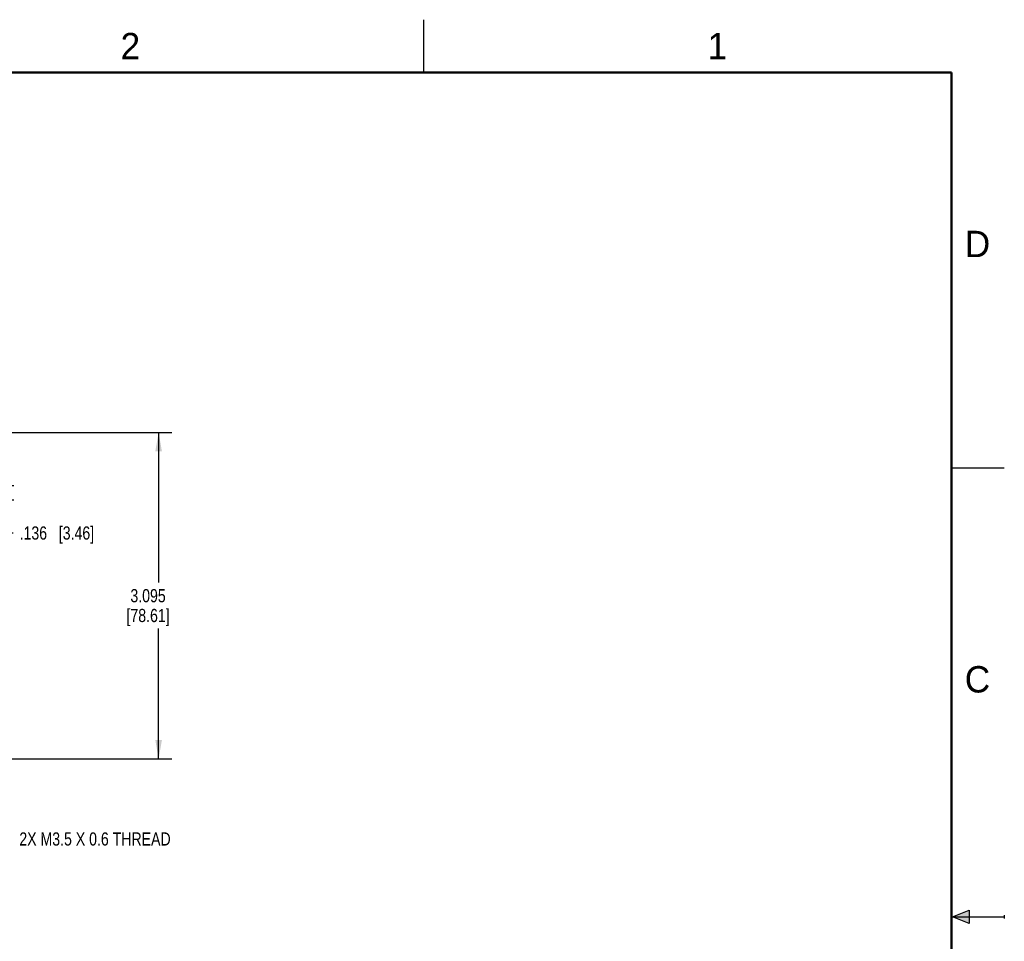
# Model space of a CAD drawing. Header units: inches. Extents: x 0 to 22, y 0 to 17.
# Tile 16 of 16: x 12.7 to 22, y 8.3 to 17. Entities that reach past the tile are written whole.
import ezdxf

# ---------------------------------------------------------------- set-up
doc = ezdxf.new("R2010")
doc.units = ezdxf.units.IN
doc.header["$LTSCALE"] = 1.21
doc.header["$MEASUREMENT"] = 0
doc.layers.get('0').update_dxf_attribs({"linetype": 'CONTINUOUS'})
doc.layers.add('DETAIL', color=7, linetype='CONTINUOUS')
doc.layers.add('DIMENSIONS', color=7, linetype='CONTINUOUS')
doc.styles.get("Standard").update_dxf_attribs({"font": 'txt', "width": 0.8})
doc.styles.add('TEXTSTYLE_2', font='txt')
doc.dimstyles.new('DIMSTYLE_1', dxfattribs={"dimtxt": 0.125, "dimasz": 0.18, "dimexe": 0.125, "dimexo": 0.0625, "dimgap": 0.0625, "dimtad": 0, "dimtih": 1, "dimtoh": 1, "dimdec": 3, "dimzin": 4, "dimdsep": 46, "dimtxsty": 'STANDARD', "dimblk": '_FILLED', "dimblk1": '_FILLED', "dimblk2": '_FILLED', "dimcen": 0.09, "dimadec": 0, "dimazin": 0, "dimtp": 0.001, "dimtm": 0.001, "dimtfac": 1, "dimtdec": 3, "dimtofl": 0, "dimtmove": 0, "dimatfit": 3, "dimldrblk": '_FILLED', "dimfxl": 1, "dimtolj": 1, "dimtzin": 4, "dimarcsym": 0})

# ---------------------------------------------------------------- blocks, each defined once
blk = doc.blocks.new('_FILLED')
at = {"color": 0, "linetype": 'BYBLOCK'}
blk.add_solid([(0, 0), (-1, 0.174), (-1, -0.174)], dxfattribs=at)
blk = doc.blocks.new('*D8')
at = {"layer": 'DIMENSIONS', "color": 2, "linetype": 'CONTINUOUS'}
for p, q in [((9.8012, 13.0899), (14.1107, 13.0899)), ((13.9857, 13.0899), (13.9857, 11.6674)), ((13.9857, 9.9949), (13.9857, 11.2299)), ((9.6723, 9.9949), (11.5751, 9.9949)), ((11.7135, 9.9949), (14.1107, 9.9949))]:
    blk.add_line(p, q, dxfattribs=at)
at = {"layer": 'DIMENSIONS', "color": 2, "linetype": 'CONTINUOUS', "xscale": 0.18, "yscale": 0.18, "zscale": 0.18}
for p, rotation in [((13.9857, 13.0899), 90), ((13.9857, 9.9949), 270)]:
    blk.add_blockref('_FILLED', p, dxfattribs=dict(at, rotation=rotation))
at = {"layer": 'DIMENSIONS', "color": 2, "linetype": 'CONTINUOUS', "insert": (13.8857, 11.6049), "char_height": 0.125, "width": 0.7, "attachment_point": 2, "line_spacing_factor": 0.9}
blk.add_mtext('3.095\\P[78.61]', dxfattribs=at)
blk = doc.blocks.new('*D9')
at = {"layer": 'DIMENSIONS', "color": 2, "linetype": 'CONTINUOUS'}
for p, q in [((12.4883, 12.5875), (12.4883, 12.9475)), ((11.742, 12.5875), (12.6133, 12.5875)), ((11.2184, 12.4513), (12.6133, 12.4513)), ((12.4883, 12.4513), (12.4883, 12.1363)), ((12.4883, 12.1363), (12.6058, 12.1363))]:
    blk.add_line(p, q, dxfattribs=at)
at = {"layer": 'DIMENSIONS', "color": 2, "linetype": 'CONTINUOUS', "xscale": 0.18, "yscale": 0.18, "zscale": 0.18}
for p, rotation in [((12.4883, 12.5875), 270), ((12.4883, 12.4513), 90)]:
    blk.add_blockref('_FILLED', p, dxfattribs=dict(at, rotation=rotation))
at = {"layer": 'DIMENSIONS', "color": 2, "linetype": 'CONTINUOUS', "insert": (12.6683, 12.1988), "char_height": 0.125, "width": 1.125, "attachment_point": 1, "line_spacing_factor": 0.9}
blk.add_mtext('.136{\\Ftxt.shx;\\W1.000000;\\H0.125000; }[3.46]', dxfattribs=at)

msp = doc.modelspace()

# ---------------------------------------------------------------- hatches: boundary and pattern name
at = {"linetype": 'CONTINUOUS'}
msp.add_hatch(color=2, dxfattribs=at).paths.add_polyline_path([(21.6663, 8.5625), (21.6663, 8.4375), (21.51, 8.5)])

# ---------------------------------------------------------------- linework, layer by layer
at = {"color": 2, "linetype": 'CONTINUOUS'}
for p, q in [((16.5, 16.5), (16.5, 17)), ((22, 12.75), (21.5, 12.75)), ((21.51, 8.5), (21.6663, 8.5625)), ((21.51, 8.5), (22, 8.5)), ((21.6663, 8.4375), (21.51, 8.5)), ((21.6663, 8.5625), (21.6663, 8.4375)), ((22, 8.515), (22, 8.485))]:
    msp.add_line(p, q, dxfattribs=at)
at = {"color": 7, "linetype": 'CONTINUOUS', "const_width": 0.02}
for points in [[(21.5, 16.5), (0.5, 16.5)], [(21.5, 0.5), (21.5, 16.5)]]:
    msp.add_lwpolyline(points, dxfattribs=at)

# ---------------------------------------------------------------- texts
at = {"color": 2, "linetype": 'CONTINUOUS', "char_height": 0.25, "width": 0.25, "attachment_point": 1, "line_spacing_factor": 0.9, "style": 'TEXTSTYLE_2'}
for s, insert in [('2', (13.625, 16.875)), ('1', (19.1875, 16.875)), ('D', (21.625, 15)), ('C', (21.625, 10.875))]:
    msp.add_mtext(s, dxfattribs=dict(at, insert=insert))
at = {"layer": 'DETAIL', "color": 2, "linetype": 'CONTINUOUS', "insert": (12.6657, 9.2996), "char_height": 0.125, "width": 2, "attachment_point": 1, "line_spacing_factor": 0.9}
msp.add_mtext('2X M3.5 X 0.6 THREAD', dxfattribs=at)

# ---------------------------------------------------------------- dimensions: what is measured, and where the dimension line sits
at = {"layer": 'DIMENSIONS', "color": 2, "linetype": 'CONTINUOUS'}
for base, p1, p2, angle, picture, middle in [((13.9857, 9.9949), (9.7387, 13.0899), (9.6098, 9.9949), 270, '*D8', (13.9857, 11.4486)), ((12.4883, 12.5875), (11.1559, 12.4513), (11.6795, 12.5875), 90, '*D9', (13.2308, 12.1363))]:
    dim = msp.add_linear_dim(base=base, p1=p1, p2=p2, angle=angle, dimstyle='DIMSTYLE_1', dxfattribs=at)
    dim.commit()
    dim.dimension.update_dxf_attribs({"geometry": picture, "text_midpoint": middle, "dimtype": 160})

doc.saveas('drawing.dxf')
